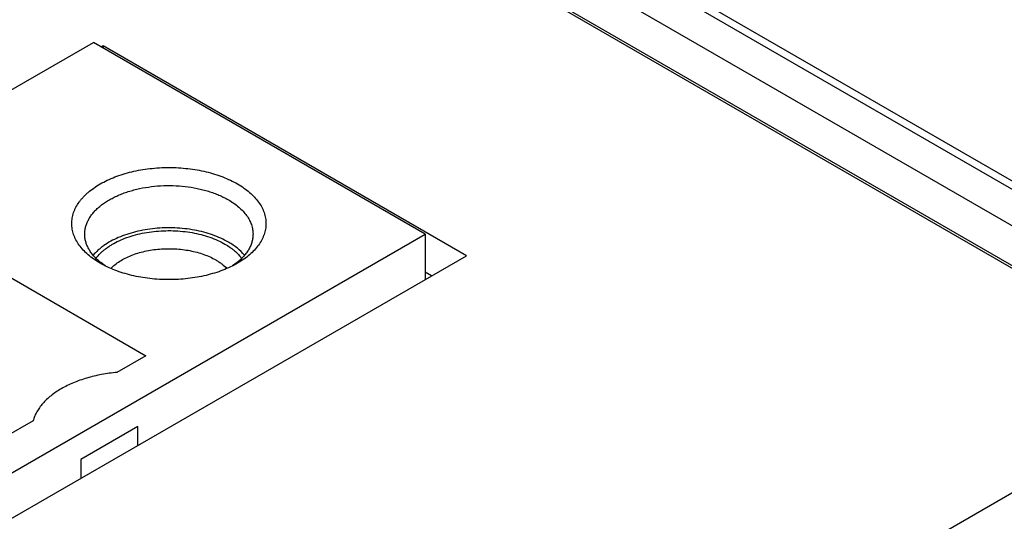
# Model space of a CAD drawing. Header units: inches. Extents: x 0 to 34, y 0 to 22.
# Tile 44 of 103: x 5.824 to 6.423, y 17.153 to 17.458. Entities that reach past the tile are written whole.
import ezdxf

# ---------------------------------------------------------------- set-up
doc = ezdxf.new("R2010")
doc.units = ezdxf.units.IN
doc.header["$LTSCALE"] = 1.87
doc.header["$MEASUREMENT"] = 0
doc.layers.get('0').update_dxf_attribs({"linetype": 'CONTINUOUS'})

msp = doc.modelspace()

# ---------------------------------------------------------------- linework, layer by layer
at = {"color": 7, "linetype": 'CONTINUOUS'}
for p, q in [((6.52139, 17.25263), (5.21819, 18.00507)), ((6.5877, 17.26233), (5.41249, 17.94088)), ((6.5952, 17.26308), (5.41999, 17.94162)), ((5.39336, 17.92984), (6.55176, 17.261)), ((6.54114, 17.24274), (5.38275, 17.91157)), ((5.23147, 17.07592), (5.86894, 17.44399)), ((6.07077, 17.32746), (5.86894, 17.44399)), ((5.87491, 17.44193), (5.87371, 17.44124)), ((5.87491, 17.44193), (5.87491, 17.44055)), ((6.09588, 17.31434), (5.87491, 17.44193)), ((5.39429, 16.93686), (6.07077, 17.32746)), ((6.07077, 17.32746), (6.07077, 17.29985)), ((5.78125, 17.32263), (5.90096, 17.25352)), ((5.38877, 16.90607), (6.09588, 17.31434)), ((5.87312, 17.30977), (5.87312, 17.30977)), ((5.87605, 17.3082), (5.87339, 17.31015)), ((5.95635, 17.31014), (5.95357, 17.30811)), ((6.07467, 17.3021), (6.07077, 17.30435)), ((5.90096, 17.25352), (5.88332, 17.24333)), ((5.83229, 17.21387), (5.81466, 17.20369)), ((5.89607, 17.21051), (5.8613, 17.19044)), ((5.89607, 17.19898), (5.89607, 17.21051)), ((6.4772, 17.19853), (6.31129, 17.10274)), ((5.8613, 17.19044), (5.8613, 17.1789))]:
    msp.add_line(p, q, dxfattribs=at)
msp.add_arc((5.89653, 17.33911), 0.03707, 230.77145, 231.37333, dxfattribs=at)
for points, knots in [([(5.87312, 17.30977), (5.87179, 17.31054), (5.86925, 17.31215), (5.86579, 17.31483), (5.86279, 17.3177), (5.86029, 17.32073), (5.85862, 17.3234), (5.85757, 17.32558), (5.85694, 17.32722), (5.85644, 17.32887), (5.85608, 17.33053), (5.85587, 17.33221), (5.8558, 17.33388), (5.85587, 17.33556), (5.85608, 17.33724), (5.85644, 17.3389), (5.85694, 17.34055), (5.85757, 17.34219), (5.85862, 17.34437), (5.85994, 17.34648), (5.86149, 17.34849), (5.86279, 17.34999), (5.86422, 17.35144), (5.86632, 17.35335), (5.86925, 17.35562), (5.87315, 17.35809), (5.87745, 17.36033), (5.88211, 17.36232), (5.88707, 17.36403), (5.89231, 17.36545), (5.89776, 17.36658), (5.90337, 17.36738), (5.9091, 17.36787), (5.91488, 17.36804), (5.92066, 17.36787), (5.92638, 17.36738), (5.93199, 17.36658), (5.93744, 17.36545), (5.94268, 17.36403), (5.94765, 17.36232), (5.9523, 17.36033), (5.95524, 17.3588), (5.95663, 17.358)], [0, 0, 0, 0, 0.030987, 0.060365, 0.088145, 0.114402, 0.13929, 0.151301, 0.163066, 0.174628, 0.186033, 0.197332, 0.208576, 0.219821, 0.23112, 0.242525, 0.254087, 0.265852, 0.277862, 0.302751, 0.315703, 0.32902, 0.342719, 0.356811, 0.386189, 0.417176, 0.44972, 0.483723, 0.519044, 0.555512, 0.592926, 0.631068, 0.669704, 0.708588, 0.747472, 0.786108, 0.82425, 0.861664, 0.898132, 0.933453, 0.967456, 1, 1, 1, 1]), ([(5.86369, 17.32746), (5.86369, 17.32818), (5.86379, 17.32964), (5.86421, 17.33182), (5.86491, 17.33397), (5.86587, 17.33608), (5.86711, 17.33814), (5.8686, 17.34014), (5.87034, 17.34208), (5.87233, 17.34393), (5.87454, 17.34569), (5.87697, 17.34735), (5.8796, 17.3489), (5.88243, 17.35034), (5.88542, 17.35166), (5.88858, 17.35284), (5.89188, 17.35389), (5.89649, 17.3551), (5.90248, 17.35624), (5.90988, 17.35697), (5.91738, 17.35708), (5.92483, 17.35655), (5.9309, 17.35559), (5.9356, 17.35451), (5.93898, 17.35355), (5.94224, 17.35246), (5.94535, 17.35123), (5.94829, 17.34988), (5.95016, 17.34887), (5.95107, 17.34835)], [0, 0, 0, 0, 0.021327, 0.042882, 0.064882, 0.087521, 0.110964, 0.135344, 0.160761, 0.187279, 0.214935, 0.243738, 0.273671, 0.304697, 0.336761, 0.36979, 0.403698, 0.438388, 0.509653, 0.582655, 0.656364, 0.729719, 0.801674, 0.836825, 0.871266, 0.904891, 0.937607, 0.969333, 1, 1, 1, 1]), ([(5.95663, 17.358), (5.95797, 17.35723), (5.9605, 17.35562), (5.96397, 17.35294), (5.96696, 17.35007), (5.96946, 17.34704), (5.97113, 17.34437), (5.97218, 17.34219), (5.97282, 17.34055), (5.97331, 17.3389), (5.97367, 17.33724), (5.97388, 17.33556), (5.97395, 17.33388), (5.97388, 17.33221), (5.97367, 17.33053), (5.97331, 17.32887), (5.97281, 17.32721), (5.97218, 17.32558), (5.97113, 17.3234), (5.96946, 17.32073), (5.96696, 17.3177), (5.96396, 17.31483), (5.9605, 17.31215), (5.95796, 17.31054), (5.95663, 17.30977)], [0, 0, 0, 0, 0.074281, 0.144706, 0.211298, 0.274239, 0.333901, 0.362692, 0.390895, 0.41861, 0.44595, 0.473035, 0.49999, 0.526946, 0.554031, 0.581371, 0.609087, 0.637291, 0.666083, 0.725748, 0.788692, 0.855287, 0.925716, 1, 1, 1, 1]), ([(5.95107, 17.34835), (5.95222, 17.34769), (5.95442, 17.34629), (5.95742, 17.34397), (5.96002, 17.34148), (5.96219, 17.33886), (5.9639, 17.33611), (5.96494, 17.33373), (5.96552, 17.3318), (5.96583, 17.33036), (5.96602, 17.32891), (5.96606, 17.32794), (5.96606, 17.32746)], [0, 0, 0, 0, 0.148576, 0.28944, 0.422637, 0.548533, 0.667869, 0.781787, 0.837223, 0.891909, 0.946084, 1, 1, 1, 1]), ([(5.95107, 17.32264), (5.94959, 17.32349), (5.94646, 17.32508), (5.94145, 17.32708), (5.93607, 17.32871), (5.9304, 17.32997), (5.9245, 17.33084), (5.91847, 17.33129), (5.91239, 17.33133), (5.90635, 17.33095), (5.90042, 17.33016), (5.8947, 17.32897), (5.88926, 17.3274), (5.88418, 17.32547), (5.87953, 17.32321), (5.87601, 17.32103), (5.87348, 17.31915), (5.87122, 17.31724), (5.8697, 17.31568), (5.86878, 17.31459)], [0, 0, 0, 0, 0.058184, 0.119457, 0.183425, 0.249597, 0.317411, 0.386253, 0.455482, 0.524444, 0.592492, 0.659008, 0.723418, 0.785217, 0.84399, 0.89944, 0.925879, 0.951447, 1, 1, 1, 1]), ([(5.87053, 17.31269), (5.87133, 17.31376), (5.87269, 17.31531), (5.87473, 17.3172), (5.87643, 17.31858), (5.87828, 17.3199), (5.88097, 17.3216), (5.88465, 17.32353), (5.88944, 17.32548), (5.89461, 17.32708), (5.90007, 17.32831), (5.90576, 17.32915), (5.91157, 17.32959), (5.91744, 17.32962), (5.92327, 17.32923), (5.92897, 17.32844), (5.93447, 17.32726), (5.93968, 17.3257), (5.94453, 17.32379), (5.94755, 17.32225), (5.94898, 17.32143)], [0, 0, 0, 0, 0.04762, 0.072731, 0.098731, 0.12563, 0.15342, 0.211573, 0.272944, 0.337129, 0.403614, 0.47181, 0.541072, 0.610722, 0.680071, 0.748437, 0.815171, 0.879675, 0.941424, 1, 1, 1, 1]), ([(5.87309, 17.31039), (5.87235, 17.311), (5.87094, 17.31224), (5.86905, 17.31424), (5.86742, 17.31631), (5.86607, 17.31845), (5.86502, 17.32065), (5.86426, 17.3229), (5.8638, 17.32517), (5.86369, 17.3267), (5.86369, 17.32746)], [0, 0, 0, 0, 0.142619, 0.279054, 0.409633, 0.534883, 0.655531, 0.772505, 0.886913, 1, 1, 1, 1]), ([(5.96606, 17.32746), (5.96606, 17.32668), (5.96595, 17.32513), (5.96548, 17.32282), (5.96469, 17.32054), (5.9636, 17.31831), (5.96221, 17.31613), (5.96052, 17.31403), (5.95857, 17.31201), (5.95712, 17.31075), (5.95635, 17.31014)], [0, 0, 0, 0, 0.112774, 0.22691, 0.343689, 0.464245, 0.589526, 0.720264, 0.856982, 1, 1, 1, 1]), ([(5.87956, 17.30658), (5.88033, 17.30739), (5.88206, 17.30896), (5.885, 17.31105), (5.88834, 17.31293), (5.89202, 17.31458), (5.89601, 17.31597), (5.90025, 17.31708), (5.90468, 17.31791), (5.90925, 17.31844), (5.91389, 17.31866), (5.91854, 17.31857), (5.92315, 17.31817), (5.92764, 17.31747), (5.93197, 17.31648), (5.93607, 17.3152), (5.93989, 17.31366), (5.94228, 17.31244), (5.94341, 17.31179)], [0, 0, 0, 0, 0.049723, 0.102794, 0.159172, 0.218662, 0.280942, 0.345594, 0.412123, 0.479977, 0.54857, 0.617292, 0.685533, 0.752694, 0.818207, 0.88155, 0.942269, 1, 1, 1, 1]), ([(5.94898, 17.32143), (5.95003, 17.32082), (5.95156, 17.31986), (5.95348, 17.31845), (5.95603, 17.31638), (5.95794, 17.31442), (5.95921, 17.31271)], [0, 0, 0, 0, 0.270361, 0.400494, 0.527213, 1, 1, 1, 1]), ([(5.96094, 17.31462), (5.95963, 17.31618), (5.95737, 17.31835), (5.95394, 17.32088), (5.95205, 17.32207), (5.95107, 17.32264)], [0, 0, 0, 0, 0.476322, 0.732284, 1, 1, 1, 1]), ([(5.94341, 17.31179), (5.94407, 17.31141), (5.94533, 17.31063), (5.94766, 17.30897), (5.94924, 17.30757), (5.95019, 17.30658)], [0, 0, 0, 0, 0.264642, 0.519618, 1, 1, 1, 1]), ([(5.95663, 17.30977), (5.95523, 17.30896), (5.9523, 17.30744), (5.94764, 17.30545), (5.94267, 17.30374), (5.93744, 17.30232), (5.93199, 17.30119), (5.92638, 17.30038), (5.92065, 17.2999), (5.91488, 17.29973), (5.9091, 17.2999), (5.90337, 17.30038), (5.89776, 17.30119), (5.89231, 17.30232), (5.88708, 17.30374), (5.88211, 17.30545), (5.87745, 17.30744), (5.87452, 17.30896), (5.87312, 17.30977)], [0, 0, 0, 0, 0.05584, 0.114182, 0.174786, 0.237357, 0.301552, 0.366995, 0.433284, 0.5, 0.566716, 0.633005, 0.698448, 0.762643, 0.825214, 0.885818, 0.944159, 1, 1, 1, 1]), ([(5.88332, 17.24333), (5.88018, 17.24305), (5.87551, 17.24242), (5.86943, 17.24114), (5.86504, 17.23999), (5.86083, 17.23863), (5.85682, 17.23709), (5.85302, 17.23538), (5.84948, 17.23349), (5.8462, 17.23145), (5.84321, 17.22926), (5.84052, 17.22694), (5.83817, 17.22451), (5.83614, 17.22197), (5.83447, 17.21935), (5.83317, 17.21666), (5.83254, 17.2148), (5.83229, 17.21387)], [0, 0, 0, 0, 0.152196, 0.226622, 0.299537, 0.370679, 0.439814, 0.506737, 0.571282, 0.633327, 0.692798, 0.749684, 0.804038, 0.85599, 0.905753, 0.953628, 1, 1, 1, 1])]:
    msp.add_open_spline(points, degree=3, knots=knots, dxfattribs=at)

doc.saveas('drawing.dxf')
